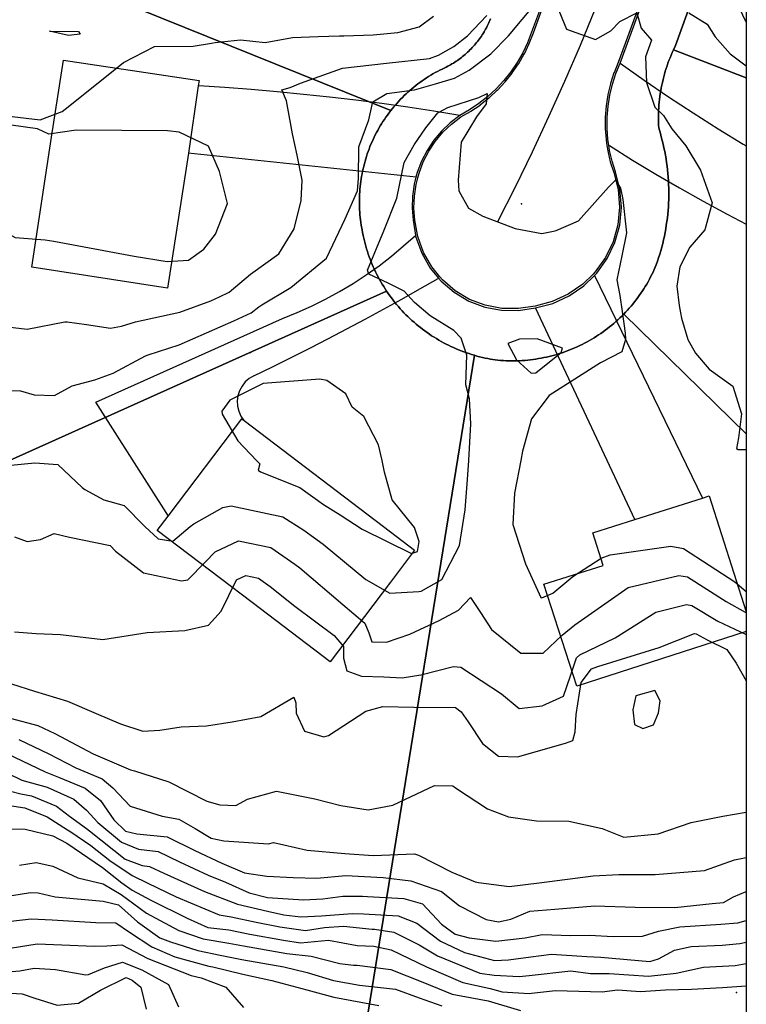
# Model space of a CAD drawing. Header units: inches. Extents: x 1364669 to 1365969, y 438680 to 440663.
# Tile 29 of 33: x 1365777 to 1365969, y 439606 to 439867. Entities that reach past the tile are written whole.
import ezdxf

# ---------------------------------------------------------------- set-up
doc = ezdxf.new("R2010")
doc.units = ezdxf.units.IN
doc.header["$MEASUREMENT"] = 0
for name, color, linetype, true_color in [('Building Footprints', 7, 'Continuous', 0xa71faf), ('Contour Lines 2 ft', 7, 'Continuous', 0x4b1f6a), ('Driveways', 7, 'Continuous', 0xa71faf), ('Municipalities and Townships', 7, 'Continuous', 0x9f1ff5), ('Parcel Attributes', 7, 'Continuous', 0xf61fde), ('Parcel Line', 7, 'Continuous', 0xf61fde), ('Pavement_Polygons', 7, 'Continuous', 0xf61fde), ('Road Pavement', 7, 'Continuous', 0xa31f53), ('Spot Elevation', 7, 'Continuous', 0xf21f81), ('Street Centerlines', 7, 'Continuous', 0xa31f53)]:
    doc.layers.add(name, color=color, linetype=linetype, true_color=true_color)

msp = doc.modelspace()

# ---------------------------------------------------------------- linework, layer by layer
at = {"layer": 'Building Footprints'}
for points in [[(1365821.5, 439831.41), (1365816, 439795.59), (1365780, 439801.19), (1365785.25, 439835.66), (1365788.38, 439856), (1365824.37, 439850.59), (1365824.12, 439849.19)], [(1365875, 439717.75), (1365859, 439696.59), (1365838.37, 439712.34), (1365813.25, 439731.41), (1365816.12, 439735.25), (1365835.62, 439761), (1365836.25, 439760.53), (1365875, 439731.03), (1365881.37, 439726.19)], [(1365969.24, 439704.7), (1365924.38, 439690.19), (1365915.63, 439717.19), (1365931.38, 439722.19), (1365928.63, 439730.81), (1365939.75, 439734.34), (1365957.63, 439740.03), (1365959.38, 439740.59), (1365969.24, 439709.88)]]:
    msp.add_lwpolyline(points, close=True, dxfattribs=at)
at = {"layer": 'Contour Lines 2 ft'}
for points, elevation in [([(1365773.25, 439768.52), (1365777.08, 439768.38), (1365780.68, 439767.36), (1365786.01, 439767.23), (1365790.75, 439769.73), (1365796.69, 439771.3), (1365801.54, 439773.1), (1365810.11, 439777.67), (1365810.86, 439777.95), (1365819.06, 439780.6), (1365833.54, 439786.95), (1365838.09, 439789.09), (1365840.17, 439790.66), (1365840.94, 439791.24), (1365848.6, 439795.81), (1365858.09, 439803.56), (1365863.02, 439813.95), (1365866.32, 439821.43), (1365866.53, 439824.64), (1365866.6, 439833.05), (1365869.26, 439840.25), (1365870.34, 439844.99), (1365874.09, 439847.22), (1365881.36, 439848.16), (1365886.96, 439849.71), (1365891.95, 439851.27), (1365895.83, 439853.41), (1365901.62, 439857.71), (1365906.31, 439862.5), (1365913.51, 439871.15)], 840), ([(1365919.02, 439870.65), (1365921.63, 439864.2), (1365929.3, 439861.49), (1365933.39, 439863.77), (1365935.79, 439866.27), (1365940.27, 439868.59), (1365941.41, 439864.46), (1365944.13, 439861.31), (1365942.56, 439856.91), (1365942.81, 439850.08), (1365945.06, 439843.6), (1365947.3, 439841.4), (1365949.51, 439837.81), (1365953.24, 439833.33), (1365957.07, 439826.89), (1365960.16, 439818.21), (1365958.26, 439811.04), (1365954.27, 439806.46), (1365951.65, 439801.25), (1365950.87, 439796.14), (1365951.45, 439791.06), (1365951.82, 439789.06), (1365952.09, 439787.63), (1365953.78, 439781.99), (1365955.78, 439778.41), (1365959.43, 439774.12), (1365965.7, 439769.7), (1365967.93, 439762.3), (1365967.21, 439755.98), (1365966.61, 439753.14), (1365967.12, 439752.87), (1365969.24, 439752.91)], 840), ([(1365967.24, 439870.02), (1365969.24, 439865.98)], 844), ([(1365771, 439841.53), (1365782.28, 439840.19), (1365788.05, 439842.4), (1365789.66, 439843.69), (1365804.3, 439855.38), (1365812.54, 439859.64), (1365822.75, 439859.73), (1365827.6, 439860.54), (1365828.6, 439860.72), (1365835.27, 439861.39), (1365841.85, 439860.66), (1365849.06, 439862.01), (1365855.9, 439862.29), (1365861.54, 439862.42), (1365862.68, 439862.45), (1365870.45, 439862.72), (1365876.97, 439863.35), (1365882.59, 439864.85), (1365886.41, 439867.64)], 844), ([(1365772.13, 439785.53), (1365778.77, 439784.75), (1365788.76, 439786.71), (1365789.41, 439786.72), (1365794.5, 439785.96), (1365800.91, 439785.05), (1365803.76, 439785.52), (1365807.49, 439786.69), (1365819.22, 439789.25), (1365827.44, 439792.22), (1365829.71, 439793.32), (1365832.26, 439794.55), (1365837.95, 439799.33), (1365845.46, 439804.7), (1365849.55, 439811.38), (1365851.38, 439818.83), (1365851.64, 439824.2), (1365850.28, 439830.81), (1365849.07, 439836.52), (1365847.46, 439845.23), (1365846.25, 439848.16), (1365848.45, 439848.82), (1365851.18, 439849.9), (1365862.34, 439853.9), (1365873.96, 439855.23), (1365885.37, 439856.44), (1365887.72, 439857.35), (1365891.83, 439859.63), (1365895.4, 439862.45), (1365900.51, 439867.81)], 842), ([(1365954.06, 439868.58), (1365958.91, 439865.52), (1365960.98, 439862.19), (1365964.98, 439857.71), (1365969.24, 439854.49)], 842), ([(1365895.73, 439750), (1365896.31, 439759.66), (1365895.93, 439766.29), (1365894.95, 439769.99), (1365895.21, 439777.86), (1365893.77, 439782.36), (1365891.75, 439784.39), (1365885.54, 439788.25), (1365885.53, 439788.27), (1365881.38, 439791.81), (1365878.65, 439794.85), (1365874.41, 439796.92), (1365869.3, 439799.34), (1365868.97, 439800.4), (1365873.29, 439810.82), (1365876.66, 439819.49), (1365878.65, 439828.94), (1365881.28, 439833.57), (1365884.34, 439838.07), (1365887.54, 439842.07), (1365890.2, 439843.47), (1365898.4, 439846.14), (1365900.65, 439847.17), (1365900.34, 439844.43), (1365897.77, 439841.02), (1365893.72, 439834.27), (1365892.9, 439824.19), (1365893.15, 439821.41), (1365895.69, 439816.84), (1365899.49, 439814.71), (1365908.07, 439811.44), (1365915.1, 439810.13), (1365918.16, 439810.68), (1365918.87, 439810.87), (1365924.79, 439813.45), (1365932.74, 439822.37), (1365934.57, 439824.26), (1365935.95, 439822.1), (1365936.57, 439819.1), (1365937.52, 439810.24), (1365936.3, 439804.22), (1365934.95, 439797.84), (1365935.74, 439793.67), (1365936.35, 439789.46), (1365937.17, 439783.72), (1365937.24, 439781.98), (1365936.24, 439778.78), (1365930.64, 439775.83), (1365917.05, 439767.2), (1365912.39, 439761.02), (1365909.95, 439752.44), (1365909.49, 439750)], 838), ([(1365872.77, 439750), (1365871.85, 439754.13), (1365867.99, 439761.63), (1365864.89, 439764.09), (1365863.15, 439767.65), (1365858.15, 439771.13), (1365856.29, 439771.52), (1365841.34, 439770.34), (1365832.47, 439765.92), (1365830.34, 439763.05), (1365830.44, 439762.28), (1365834.6, 439755.2), (1365839.57, 439750)], 840), ([(1365774.47, 439748.75), (1365780.81, 439749.39), (1365786.96, 439748.9), (1365793.4, 439742.8), (1365794.1, 439742.25), (1365799.11, 439739.55), (1365804.47, 439738.07), (1365809.93, 439732.47), (1365813.46, 439729.24), (1365817.36, 439728.63), (1365821.95, 439732.51), (1365822.91, 439733.23), (1365830.65, 439737.53), (1365832.81, 439737.92), (1365846.5, 439735.07), (1365852.04, 439731.49), (1365857.21, 439727.79), (1365868.5, 439718.43), (1365874.81, 439714.83), (1365882.48, 439715.25), (1365883.13, 439715.35), (1365888.65, 439718.41), (1365893.25, 439727.46), (1365894.75, 439736.89), (1365895.43, 439744.96), (1365895.73, 439750)], 838), ([(1365839.57, 439750), (1365840.41, 439749.12), (1365840.01, 439747.38), (1365840.56, 439747), (1365850.99, 439742.81), (1365857.32, 439738.29), (1365861.69, 439735.61), (1365867.52, 439731.74), (1365880.54, 439725.37), (1365882.18, 439725.84), (1365882.58, 439728.51), (1365881.39, 439732.22), (1365875.49, 439739.58), (1365873.47, 439746.89), (1365872.77, 439750)], 840), ([(1365909.49, 439750), (1365907.84, 439741.35), (1365907.38, 439732.97), (1365910.81, 439722.62), (1365914.83, 439713.7), (1365915.11, 439713.59), (1365918.03, 439714.79), (1365923.31, 439719.27), (1365930.78, 439724.1), (1365933.17, 439725.02), (1365949.3, 439727.23), (1365952.58, 439726.66), (1365966.19, 439717.85), (1365969.24, 439715.28)], 838), ([(1365775.42, 439729.72), (1365778.84, 439728.49), (1365782.36, 439729.04), (1365785.96, 439730.59), (1365790.04, 439729.66), (1365800.8, 439727.41), (1365802.16, 439725.95), (1365809.61, 439720.17), (1365819.67, 439718.08), (1365821.31, 439718.35), (1365825.96, 439723.04), (1365828.6, 439725.78), (1365834.77, 439728.7), (1365843.3, 439726.92), (1365849.71, 439722.53), (1365850.99, 439721.5), (1365862.37, 439711.8), (1365868.22, 439706.9), (1365869.27, 439704.33), (1365870.05, 439701.92), (1365873.93, 439701.82), (1365880.13, 439704), (1365887.94, 439707.59), (1365893.01, 439710.28), (1365896.19, 439713.71), (1365898.86, 439709.69), (1365901.76, 439705.23), (1365909.54, 439698.93), (1365915.42, 439698.94), (1365920.5, 439703.71), (1365923.83, 439706.4), (1365937.96, 439716.35), (1365951.36, 439719.52), (1365953.7, 439719.12), (1365963.94, 439712.65), (1365968.93, 439709.81), (1365969.24, 439709.68)], 836), ([(1365775.46, 439704.55), (1365781.22, 439704.16), (1365787.67, 439703.85), (1365798.8, 439702.53), (1365810.58, 439704.36), (1365820.55, 439704.91), (1365826.8, 439706.34), (1365830.18, 439710.05), (1365834.28, 439718.32), (1365836.73, 439719.48), (1365840.1, 439718.78), (1365843.15, 439716.63), (1365849.68, 439711.34), (1365860.12, 439703.6), (1365862.56, 439700.7), (1365862.53, 439697.57), (1365863.48, 439694.29), (1365867.31, 439692.82), (1365873.24, 439692.63), (1365878.13, 439692.4), (1365883.06, 439693.21), (1365891.66, 439695.42), (1365893.68, 439695.19), (1365904.38, 439688.14), (1365909.13, 439684.25), (1365915.21, 439684.97), (1365920.8, 439687.51), (1365922.68, 439692.91), (1365924.29, 439697.66), (1365925.14, 439698.45), (1365934.51, 439702.95), (1365945.31, 439709.81), (1365953.42, 439711.81), (1365954.81, 439711.57), (1365961.69, 439707.45), (1365969.24, 439703.88)], 834), ([(1365768.5, 439692.79), (1365780.7, 439688.86), (1365789.45, 439686.24), (1365797.04, 439682.99), (1365803.5, 439680.25), (1365809.4, 439678.25), (1365813.94, 439678.53), (1365819.54, 439679.39), (1365826.28, 439679.72), (1365833.12, 439680.72), (1365840.72, 439682.19), (1365849.41, 439687.27), (1365849.91, 439685.79), (1365850.02, 439683.06), (1365852.21, 439678.26), (1365857.39, 439676.79), (1365858.64, 439677.11), (1365868.48, 439683.53), (1365872.98, 439684.81), (1365881.24, 439684.64), (1365892.19, 439684.54), (1365893.74, 439683.39), (1365895.56, 439680.7), (1365899.4, 439675.02), (1365903.59, 439671.66), (1365908.64, 439671.49), (1365921.32, 439675.12), (1365923.3, 439675.76), (1365923.96, 439678.06), (1365924.21, 439682.7), (1365925.55, 439691.2), (1365928.25, 439694.79), (1365929.91, 439695.43), (1365946.14, 439700.39), (1365955.49, 439704.1), (1365955.93, 439704.03), (1365958.9, 439702.44), (1365964.06, 439699.94), (1365966.6, 439696.31), (1365969.24, 439691.64)], 832), ([(1365774.29, 439681.71), (1365781.61, 439679.8), (1365786.11, 439677.67), (1365796.24, 439672.28), (1365806.21, 439668.05), (1365807.22, 439667.74), (1365816.32, 439664.84), (1365826.42, 439659.71), (1365829.79, 439658.77), (1365834.02, 439658.56), (1365837.11, 439660.21), (1365844.85, 439662.39), (1365855.01, 439660.31), (1365861.86, 439658.56), (1365869.13, 439657.43), (1365875.62, 439658.65), (1365886.69, 439663.87), (1365891.52, 439663.75), (1365892.51, 439663.1), (1365900.75, 439657.67), (1365906.25, 439655.55), (1365913.68, 439654.54), (1365922.21, 439654.41), (1365931.08, 439652.49), (1365936.8, 439650.22), (1365945.89, 439651.04), (1365954.64, 439654.07), (1365963.03, 439655.72), (1365969.24, 439656.77)], 830), ([(1365776.63, 439676.1), (1365784.55, 439672.28), (1365791.69, 439668.52), (1365798.63, 439665.61), (1365801.47, 439663.28), (1365806.11, 439658.38), (1365814.59, 439655.77), (1365819, 439654.93), (1365823.29, 439652.46), (1365827.5, 439649.95), (1365830.88, 439649.18), (1365842.75, 439648.43), (1365844.07, 439648.8), (1365846.8, 439648.18), (1365852.98, 439646.74), (1365862.89, 439645.84), (1365870.45, 439645.34), (1365881.4, 439645.73), (1365882.46, 439645.38), (1365891.22, 439640.89), (1365897.43, 439638.36), (1365898.31, 439638.2), (1365906.47, 439637.09), (1365914.35, 439638.12), (1365928.71, 439639.97), (1365935.45, 439640.26), (1365945.14, 439640.28), (1365958.18, 439641.37), (1365966.09, 439644.14), (1365967.88, 439644.56), (1365969.24, 439644.84)], 828), ([(1365773.39, 439672.37), (1365783.53, 439667.49), (1365787.07, 439666.12), (1365794.2, 439663.21), (1365798.2, 439659.94), (1365801.79, 439654.77), (1365804.84, 439651.81), (1365807.85, 439651.08), (1365815.84, 439650.3), (1365823.2, 439646.69), (1365830.38, 439643.28), (1365836.32, 439640.78), (1365842.3, 439639.82), (1365849.2, 439639.54), (1365855.49, 439639.36), (1365863.2, 439640.03), (1365873.08, 439639.48), (1365880.41, 439638.64), (1365888.55, 439635.77), (1365893.25, 439632.03), (1365900.33, 439628.36), (1365903.58, 439627.8), (1365906.89, 439628.47), (1365911.94, 439630.59), (1365918.57, 439631.13), (1365929.16, 439632.02), (1365939.84, 439631.67), (1365950.32, 439631.52), (1365960.22, 439632.63), (1365963.22, 439632.88), (1365965.89, 439634.35), (1365969.24, 439635.81)], 826), ([(1365769.54, 439669.04), (1365777.37, 439665.27), (1365784.06, 439663.43), (1365791.15, 439660.28), (1365794.52, 439657.3), (1365797.49, 439654.03), (1365803.82, 439648.86), (1365808.3, 439646.97), (1365813.51, 439646.35), (1365819.1, 439643.66), (1365826.72, 439640.12), (1365831.28, 439638.25), (1365837.62, 439635.42), (1365842.49, 439634.21), (1365851.96, 439633.6), (1365857.13, 439633.85), (1365862.41, 439634.58), (1365867.64, 439634.55), (1365868.91, 439634.48), (1365878.53, 439633.96), (1365883.53, 439632.55), (1365888.51, 439627.13), (1365892.11, 439624.49), (1365895.89, 439623.49), (1365902.95, 439622.62), (1365910.71, 439623.51), (1365915.2, 439624.36), (1365922.79, 439624.15), (1365927.69, 439624.24), (1365933.96, 439623.91), (1365941.77, 439623.93), (1365946.01, 439625.26), (1365951.6, 439626.4), (1365962.49, 439627.18), (1365967.01, 439627.52), (1365969.24, 439628.07)], 824), ([(1365744.47, 439603.72), (1365748.07, 439608.94), (1365751.87, 439616.59), (1365754.36, 439620.8), (1365759.13, 439619.37), (1365767.46, 439616.43), (1365773.78, 439614.48), (1365776.84, 439614.76), (1365780.68, 439615.52), (1365786.31, 439615.17), (1365794.36, 439613.7), (1365795.02, 439613.8), (1365799.31, 439615.55), (1365804.05, 439617.1), (1365809.14, 439615.03), (1365816.24, 439611.19), (1365818.88, 439605.25)], 808)]:
    msp.add_lwpolyline(points, dxfattribs=dict(at, elevation=elevation))
for points, elevation in [([(1365784.7, 439863.68), (1365792.41, 439863.59), (1365792.85, 439862.92), (1365789.72, 439862.53)], 844), ([(1365772.59, 439810.74), (1365775.64, 439809.04), (1365783.58, 439808.44), (1365785.85, 439808.09), (1365807.11, 439804.14), (1365815.85, 439802.71), (1365821.55, 439803.03), (1365825.58, 439805.96), (1365828.7, 439809.91), (1365831.88, 439818.09), (1365829.7, 439826.52), (1365826.79, 439833.27), (1365819.05, 439836.91), (1365815.96, 439837.32), (1365791.77, 439837.51), (1365784.5, 439836.39), (1365781.56, 439837.8), (1365770.69, 439839.35), (1365767.21, 439837.69), (1365766.72, 439836.38), (1365763.53, 439823.03), (1365766.6, 439815.52), (1365767.58, 439814.56)], 844), ([(1365913.52, 439773.23), (1365920.22, 439778.56), (1365920.56, 439779.69), (1365913.85, 439782.24), (1365909.2, 439782.09), (1365906.11, 439780.96), (1365908.43, 439776.61), (1365912.28, 439773.09)], 838), ([(1365940.02, 439687.66), (1365939.16, 439683.92), (1365939.66, 439680.04), (1365941.87, 439678.99), (1365944.66, 439679.91), (1365945.99, 439683.14), (1365946.45, 439686.31), (1365945.03, 439689.01)], 832)]:
    msp.add_lwpolyline(points, close=True, dxfattribs=dict(at, elevation=elevation))
for points in [[(1365771.66, 439663.08, 822), (1365777.1, 439661.7, 822), (1365779.94, 439661.12, 822), (1365786.54, 439658.39, 822), (1365790.04, 439655.74, 822), (1365794.53, 439652.5, 822), (1365795.33, 439651.87, 822), (1365804.78, 439644.36, 822), (1365809.28, 439642.67, 822), (1365811.18, 439642.41, 822), (1365815, 439640.63, 822), (1365825.79, 439635.79, 822), (1365834.53, 439632.43, 822), (1365842.41, 439630.54, 822), (1365846.81, 439629.59, 822), (1365851.26, 439629.08, 822), (1365856.72, 439629.39, 822), (1365864.83, 439629.96, 822), (1365867.9, 439629.88, 822), (1365877.02, 439629.39, 822), (1365881.97, 439627.44, 822), (1365888.29, 439622.68, 822), (1365894.62, 439619.64, 822), (1365902.6, 439617.54, 822), (1365906.25, 439617.66, 822), (1365912.21, 439618.49, 822), (1365917.63, 439619.18, 822), (1365927.05, 439618.6, 822), (1365930.73, 439618.39, 822), (1365943.66, 439617.25, 822), (1365945.99, 439617.94, 822), (1365950.24, 439620.29, 822), (1365954.68, 439621.25, 822), (1365962.84, 439621.58, 822), (1365967.51, 439622.01, 822), (1365969.24, 439622.4, 822)], [(1365772.35, 439658.83, 820), (1365778.14, 439657.94, 820), (1365784.09, 439655.6, 820), (1365789.51, 439652.12, 820), (1365790.36, 439651.6, 820), (1365795.68, 439648, 820), (1365800.7, 439644.03, 820), (1365806.57, 439640.04, 820), (1365810.79, 439638, 820), (1365818.22, 439634.4, 820), (1365829.66, 439629.6, 820), (1365832.83, 439629.1, 820), (1365839.42, 439627.69, 820), (1365845.73, 439626.47, 820), (1365852.52, 439625.46, 820), (1365857.53, 439626.24, 820), (1365862.61, 439626.65, 820), (1365870.17, 439625.78, 820), (1365870.82, 439625.8, 820), (1365875.87, 439624.99, 820), (1365882.65, 439621.63, 820), (1365887.45, 439618.79, 820), (1365898.69, 439614.15, 820), (1365902.48, 439613.63, 820), (1365909.13, 439613.3, 820), (1365911.76, 439613.54, 820), (1365922.78, 439614.82, 820), (1365927.95, 439614.1, 820), (1365932.91, 439614.06, 820), (1365943.31, 439613.37, 820), (1365950.68, 439614.16, 820), (1365957.95, 439615.73, 820), (1365966.28, 439616.22, 820), (1365969.24, 439616.75, 820)], [(1365774.07, 439652.36, 818), (1365778.25, 439652.33, 818), (1365785.57, 439650.58, 818), (1365789.29, 439648.61, 818), (1365798.73, 439642.17, 818), (1365803.9, 439638.09, 818), (1365806.59, 439636.11, 818), (1365811.56, 439633.54, 818), (1365821.2, 439628.75, 818), (1365826.65, 439626.28, 818), (1365832.21, 439625.6, 818), (1365837.77, 439624.53, 818), (1365846.64, 439622.94, 818), (1365851.19, 439622.19, 818), (1365858.63, 439622.89, 818), (1365866.22, 439621.48, 818), (1365870.58, 439621.3, 818), (1365875.16, 439620.31, 818), (1365884.52, 439615.84, 818), (1365894.14, 439611.68, 818), (1365901.42, 439610.07, 818), (1365904.6, 439609.25, 818), (1365911.7, 439608.81, 818), (1365912.38, 439608.88, 818), (1365918.7, 439609.54, 818), (1365931.03, 439609.25, 818), (1365935.1, 439609.72, 818), (1365941.21, 439609.33, 818), (1365947.87, 439609.74, 818), (1365954.72, 439609.88, 818), (1365962.9, 439610.35, 818), (1365969.24, 439610.79, 818)], [(1365776.78, 439642.76, 816), (1365781.15, 439643.45, 816), (1365785.57, 439642.49, 816), (1365792.23, 439639.43, 816), (1365798.92, 439637.86, 816), (1365803.71, 439634.96, 816), (1365810.43, 439630.01, 816), (1365813.99, 439628.15, 816), (1365818.97, 439625.47, 816), (1365825.37, 439623.27, 816), (1365832.25, 439622.07, 816), (1365836.11, 439621.38, 816), (1365847.54, 439619.41, 816), (1365854.03, 439618.67, 816), (1365861.57, 439616.74, 816), (1365865.25, 439616.3, 816), (1365866.15, 439616.26, 816), (1365875.14, 439615.16, 816), (1365883.57, 439611.74, 816), (1365891.38, 439608.59, 816), (1365900.85, 439606.81, 816), (1365909.45, 439604.24, 816)], [(1365772.51, 439634.39, 814), (1365779.67, 439635.49, 814), (1365781.69, 439635.43, 814), (1365786.25, 439634.4, 814), (1365798.94, 439633.27, 814), (1365802.99, 439632.28, 814), (1365808.01, 439627.73, 814), (1365813.91, 439623.54, 814), (1365816.73, 439622.45, 814), (1365824, 439620.19, 814), (1365829.95, 439618.94, 814), (1365835.69, 439617.78, 814), (1365846.78, 439615.83, 814), (1365852.93, 439614.33, 814), (1365859.9, 439612.25, 814), (1365866.78, 439611.01, 814), (1365876.35, 439609.93, 814), (1365882.62, 439607.64, 814), (1365888.62, 439605.5, 814)], [(1365735.34, 439604.42, 810), (1365739.52, 439608.68, 810), (1365743.78, 439614.35, 810), (1365746.81, 439620.57, 810), (1365750.14, 439626.84, 810), (1365751.15, 439627.45, 810), (1365760.08, 439624.8, 810), (1365769.86, 439621.3, 810), (1365774.27, 439620.76, 810), (1365781.48, 439621.97, 810), (1365787.95, 439621.63, 810), (1365796.55, 439621.34, 810), (1365799.88, 439621.38, 810), (1365803.9, 439621.65, 810), (1365810.75, 439618.06, 810), (1365822.26, 439613.55, 810), (1365824.87, 439612.93, 810), (1365831.43, 439610.49, 810), (1365836.12, 439605.1, 810)], [(1365774.48, 439627.91, 812), (1365779.82, 439628.51, 812), (1365785.43, 439628.33, 812), (1365797.02, 439627.61, 812), (1365802.27, 439627.47, 812), (1365805.9, 439625.04, 812), (1365811.85, 439621.14, 812), (1365817.93, 439618.53, 812), (1365826.94, 439616.02, 812), (1365827.94, 439615.8, 812), (1365835.93, 439613.88, 812), (1365843.62, 439612.23, 812), (1365852.87, 439609.72, 812), (1365860.05, 439607.83, 812), (1365871.91, 439605.58, 812)], [(1365753.45, 439604.72, 806), (1365757.59, 439611.75, 806), (1365762.1, 439612.36, 806), (1365763.42, 439611.95, 806), (1365773.08, 439608.95, 806), (1365777.52, 439608.65, 806), (1365780.87, 439607.53, 806), (1365786.74, 439605.71, 806), (1365792.39, 439606.21, 806), (1365798.25, 439609.63, 806), (1365805.04, 439612.97, 806), (1365806.61, 439612.33, 806), (1365808.94, 439610.41, 806), (1365810.33, 439604.65, 806)]]:
    msp.add_polyline3d(points, dxfattribs=at)
at = {"layer": 'Driveways'}
for p, q in [((1365881.8, 439825), (1365821.4, 439831.4)), ((1365929, 439799), (1365957.6, 439740)), ((1365939.8, 439734.2), (1365913.4, 439790.4))]:
    msp.add_line(p, q, dxfattribs=at)
for points in [[(1365935.8, 439855.2), (1365942.19, 439850.72), (1365948.64, 439846.33), (1365955.17, 439842.05), (1365961.76, 439837.87), (1365968.41, 439833.79), (1365969.24, 439833.3)], [(1365893.4, 439841.4), (1365886.52, 439842.51), (1365879.63, 439843.54), (1365872.73, 439844.5), (1365865.82, 439845.39), (1365858.9, 439846.21), (1365851.98, 439846.95), (1365845.04, 439847.63), (1365838.1, 439848.22), (1365831.15, 439848.75), (1365824.2, 439849.2)], [(1365933, 439833.4), (1365939.11, 439829.55), (1365945.28, 439825.8), (1365951.51, 439822.16), (1365957.81, 439818.64), (1365964.17, 439815.22), (1365969.24, 439812.6)], [(1365846.4, 439787.6), (1365850.28, 439789.15), (1365854.09, 439790.86), (1365857.84, 439792.71), (1365861.5, 439794.71), (1365865.09, 439796.86), (1365868.59, 439799.14), (1365871.99, 439801.56), (1365875.3, 439804.11), (1365878.5, 439806.79), (1365881.6, 439809.6)], [(1365838.8, 439772.4), (1365843.77, 439774.81), (1365848.72, 439777.26), (1365853.65, 439779.74), (1365858.56, 439782.27), (1365863.45, 439784.83), (1365868.32, 439787.43), (1365873.17, 439790.06), (1365878, 439792.74), (1365882.81, 439795.45), (1365887.6, 439798.2)], [(1365816.2, 439735.2), (1365797, 439765.4), (1365846.4, 439787.6)], [(1365838.8, 439772.4), (1365837.61, 439771.69), (1365836.56, 439770.77), (1365835.7, 439769.68), (1365835.05, 439768.46), (1365834.63, 439767.13), (1365834.45, 439765.75), (1365834.53, 439764.37), (1365834.85, 439763.02), (1365835.42, 439761.75), (1365836.2, 439760.6)]]:
    msp.add_lwpolyline(points, dxfattribs=at)
at = {"layer": 'Municipalities and Townships'}
msp.add_lwpolyline([(1365969.24, 438679.64), (1364669.24, 438679.64), (1364669.24, 440662.97), (1365969.24, 440662.97)], close=True, dxfattribs=at)
at = {"layer": 'Parcel Attributes'}
msp.add_point((1365966.69, 439609), dxfattribs=at)
at = {"layer": 'Parcel Line'}
for points in [[(1365686.78, 439918.61), (1365875.12, 439842.69), (1365874.59, 439842.01), (1365874.19, 439841.46), (1365873.8, 439840.9), (1365873.41, 439840.34), (1365873.03, 439839.77), (1365872.67, 439839.19), (1365872.31, 439838.61), (1365871.97, 439838.02), (1365871.63, 439837.43), (1365871.31, 439836.83), (1365871, 439836.22), (1365870.69, 439835.61), (1365870.4, 439834.99), (1365870.12, 439834.37), (1365869.85, 439833.74), (1365869.59, 439833.11), (1365869.34, 439832.47), (1365869.1, 439831.83), (1365868.88, 439831.19), (1365868.66, 439830.54), (1365868.46, 439829.89), (1365868.27, 439829.24), (1365868.09, 439828.58), (1365867.92, 439827.92), (1365867.76, 439827.25), (1365867.61, 439826.58), (1365867.48, 439825.92), (1365867.35, 439825.24), (1365867.24, 439824.57), (1365867.14, 439823.89), (1365867.06, 439823.22), (1365866.98, 439822.54), (1365866.92, 439821.86), (1365866.87, 439821.18), (1365866.83, 439820.5), (1365866.8, 439819.81), (1365866.78, 439819.13), (1365866.78, 439818.45), (1365866.79, 439817.77), (1365866.8, 439817.08), (1365866.84, 439816.4), (1365866.88, 439815.72), (1365866.94, 439815.04), (1365867, 439814.36), (1365867.08, 439813.68), (1365867.17, 439813.01), (1365867.27, 439812.33), (1365867.5, 439811.05), (1365867.63, 439810.33), (1365867.78, 439809.61), (1365867.93, 439808.89), (1365868.1, 439808.18), (1365868.29, 439807.47), (1365868.48, 439806.76), (1365868.69, 439806.05), (1365868.9, 439805.35), (1365869.13, 439804.66), (1365869.38, 439803.96), (1365869.63, 439803.28), (1365869.9, 439802.59), (1365870.18, 439801.91), (1365870.47, 439801.24), (1365870.77, 439800.57), (1365871.08, 439799.91), (1365871.41, 439799.25), (1365871.75, 439798.6), (1365872.09, 439797.95), (1365872.45, 439797.31), (1365872.82, 439796.68), (1365873.21, 439796.05), (1365873.6, 439795.43), (1365874, 439794.82), (1365665.57, 439701.25)], [(1365901.51, 439866.95), (1365901.35, 439866.55), (1365901.17, 439866.15), (1365900.99, 439865.76), (1365900.81, 439865.37), (1365900.61, 439864.99), (1365900.41, 439864.6), (1365900.21, 439864.22), (1365899.99, 439863.85), (1365899.78, 439863.48), (1365899.55, 439863.11), (1365899.32, 439862.75), (1365899.08, 439862.39), (1365898.83, 439862.03), (1365898.58, 439861.68), (1365898.32, 439861.33), (1365898.06, 439860.99), (1365897.79, 439860.66), (1365897.52, 439860.32), (1365897.23, 439859.99), (1365896.95, 439859.67), (1365896.66, 439859.35), (1365896.36, 439859.04), (1365896.06, 439858.74), (1365895.75, 439858.43), (1365895.43, 439858.14), (1365895.11, 439857.85), (1365894.79, 439857.56), (1365894.46, 439857.28), (1365894.13, 439857.01), (1365893.79, 439856.74), (1365893.45, 439856.48), (1365893.1, 439856.22), (1365892.75, 439855.97), (1365892.39, 439855.73), (1365892.03, 439855.49), (1365891.67, 439855.26), (1365891.3, 439855.03), (1365890.93, 439854.82), (1365890.55, 439854.6), (1365890.17, 439854.4), (1365889.79, 439854.2), (1365889.4, 439854.01), (1365888.66, 439853.66), (1365888.05, 439853.36), (1365887.44, 439853.04), (1365886.84, 439852.71), (1365886.25, 439852.38), (1365885.66, 439852.03), (1365885.08, 439851.67), (1365884.51, 439851.3), (1365883.94, 439850.92), (1365883.38, 439850.53), (1365882.82, 439850.14), (1365882.27, 439849.73), (1365881.73, 439849.31), (1365881.2, 439848.89), (1365880.68, 439848.45), (1365880.16, 439848.01), (1365879.65, 439847.55), (1365879.14, 439847.09), (1365878.65, 439846.62), (1365878.16, 439846.14), (1365877.69, 439845.65), (1365877.22, 439845.15), (1365876.76, 439844.65), (1365876.31, 439844.14), (1365875.87, 439843.62), (1365875.43, 439843.09), (1365875.12, 439842.69), (1365686.78, 439918.61)], [(1365969.24, 439911.75), (1365950.46, 439859.87), (1365949.93, 439858.77), (1365949.62, 439858.07), (1365949.32, 439857.37), (1365949.04, 439856.67), (1365948.76, 439855.96), (1365948.5, 439855.25), (1365948.25, 439854.53), (1365948.01, 439853.81), (1365947.79, 439853.08), (1365947.58, 439852.35), (1365947.38, 439851.61), (1365947.19, 439850.88), (1365947.02, 439850.14), (1365946.86, 439849.39), (1365946.71, 439848.65), (1365946.58, 439847.9), (1365946.46, 439847.15), (1365946.35, 439846.39), (1365946.26, 439845.64), (1365946.18, 439844.88), (1365946.11, 439844.13), (1365946.05, 439843.37), (1365946.01, 439842.61), (1365945.98, 439841.85), (1365945.97, 439841.09), (1365945.97, 439840.33), (1365945.98, 439839.57), (1365946, 439838.81), (1365946.04, 439838.05), (1365946.48, 439836.62), (1365946.74, 439835.67), (1365946.99, 439834.72), (1365947.23, 439833.76), (1365947.44, 439832.8), (1365947.64, 439831.84), (1365947.83, 439830.87), (1365947.99, 439829.9), (1365948.14, 439828.93), (1365948.27, 439827.96), (1365948.39, 439826.98), (1365948.49, 439826), (1365948.57, 439825.02), (1365948.63, 439824.04), (1365948.68, 439823.06), (1365948.71, 439822.07), (1365948.72, 439821.09), (1365948.72, 439820.11), (1365948.69, 439819.12), (1365948.66, 439818.14), (1365948.6, 439817.16), (1365948.53, 439816.18), (1365948.44, 439815.2), (1365948.33, 439814.22), (1365948.2, 439813.25), (1365948.06, 439812.27), (1365947.9, 439811.3), (1365947.73, 439810.33), (1365947.54, 439809.37), (1365947.33, 439808.41), (1365947.1, 439807.45), (1365946.86, 439806.5), (1365946.6, 439805.55), (1365946.32, 439804.61), (1365946.03, 439803.67), (1365945.72, 439802.73), (1365945.4, 439801.8), (1365944.85, 439800.54), (1365944.55, 439799.89), (1365944.23, 439799.24), (1365943.91, 439798.6), (1365943.57, 439797.96), (1365943.22, 439797.33), (1365942.87, 439796.71), (1365942.5, 439796.1), (1365942.12, 439795.48), (1365941.73, 439794.88), (1365941.33, 439794.28), (1365940.91, 439793.7), (1365940.49, 439793.11), (1365940.06, 439792.54), (1365939.62, 439791.97), (1365939.17, 439791.41), (1365938.71, 439790.86), (1365938.24, 439790.32), (1365937.76, 439789.78), (1365937.27, 439789.26), (1365936.77, 439788.74), (1365936.26, 439788.23), (1365935.74, 439787.73), (1365935.22, 439787.24), (1365934.69, 439786.76), (1365934.14, 439786.28), (1365933.59, 439785.82), (1365933.04, 439785.37), (1365932.47, 439784.92), (1365931.9, 439784.49), (1365931.32, 439784.07), (1365930.73, 439783.65), (1365930.13, 439783.25), (1365929.53, 439782.86), (1365928.92, 439782.48), (1365928.31, 439782.1), (1365927.69, 439781.74), (1365927.06, 439781.39), (1365926.42, 439781.06), (1365925.78, 439780.73), (1365925.14, 439780.41), (1365924.49, 439780.11), (1365923.83, 439779.81), (1365923.17, 439779.53), (1365922.5, 439779.26), (1365921.83, 439779), (1365921.16, 439778.76), (1365920.48, 439778.52), (1365919.8, 439778.3), (1365919.11, 439778.09), (1365918.42, 439777.89), (1365917.72, 439777.7), (1365917.03, 439777.53), (1365916.33, 439777.36), (1365915.62, 439777.21), (1365914.92, 439777.07), (1365914.21, 439776.95), (1365913.5, 439776.83), (1365912.79, 439776.73), (1365912.08, 439776.64), (1365911.36, 439776.57), (1365910.64, 439776.5), (1365909.93, 439776.45), (1365909.21, 439776.41), (1365908.49, 439776.39), (1365907.77, 439776.37), (1365907.05, 439776.37), (1365906.34, 439776.38), (1365905.62, 439776.41), (1365904.9, 439776.44), (1365904.18, 439776.49), (1365903.47, 439776.56), (1365902.75, 439776.63), (1365901.5, 439776.83), (1365900.78, 439776.97), (1365900.06, 439777.12), (1365899.35, 439777.28), (1365898.63, 439777.45), (1365897.92, 439777.64), (1365897.22, 439777.84), (1365896.51, 439778.05), (1365895.81, 439778.27), (1365895.12, 439778.51), (1365894.43, 439778.75), (1365893.74, 439779.01), (1365893.06, 439779.28), (1365892.38, 439779.57), (1365891.71, 439779.86), (1365891.04, 439780.17), (1365890.38, 439780.49), (1365889.73, 439780.82), (1365889.08, 439781.16), (1365888.43, 439781.51), (1365887.79, 439781.87), (1365887.16, 439782.25), (1365886.54, 439782.63), (1365885.92, 439783.03), (1365885.31, 439783.44), (1365884.71, 439783.85), (1365884.11, 439784.28), (1365883.52, 439784.72), (1365882.94, 439785.17), (1365882.37, 439785.63), (1365881.8, 439786.1), (1365881.25, 439786.57), (1365880.7, 439787.06), (1365880.16, 439787.56), (1365879.63, 439788.07), (1365879.11, 439788.58), (1365878.59, 439789.11), (1365878.09, 439789.64), (1365877.6, 439790.18), (1365877.11, 439790.74), (1365876.64, 439791.29), (1365876.17, 439791.86), (1365875.72, 439792.44), (1365875.27, 439793.02), (1365874.84, 439793.61), (1365874.41, 439794.21), (1365874, 439794.82), (1365873.6, 439795.43), (1365873.21, 439796.05), (1365872.82, 439796.68), (1365872.45, 439797.31), (1365872.09, 439797.95), (1365871.75, 439798.6), (1365871.41, 439799.25), (1365871.08, 439799.91), (1365870.77, 439800.57), (1365870.47, 439801.24), (1365870.18, 439801.91), (1365869.9, 439802.59), (1365869.63, 439803.28), (1365869.38, 439803.96), (1365869.13, 439804.66), (1365868.9, 439805.35), (1365868.69, 439806.05), (1365868.48, 439806.76), (1365868.29, 439807.47), (1365868.1, 439808.18), (1365867.93, 439808.89), (1365867.78, 439809.61), (1365867.63, 439810.33), (1365867.5, 439811.05), (1365867.27, 439812.33), (1365867.17, 439813.01), (1365867.08, 439813.68), (1365867, 439814.36), (1365866.94, 439815.04), (1365866.88, 439815.72), (1365866.84, 439816.4), (1365866.8, 439817.08), (1365866.79, 439817.77), (1365866.78, 439818.45), (1365866.78, 439819.13), (1365866.8, 439819.81), (1365866.83, 439820.5), (1365866.87, 439821.18), (1365866.92, 439821.86), (1365866.98, 439822.54), (1365867.06, 439823.22), (1365867.14, 439823.89), (1365867.24, 439824.57), (1365867.35, 439825.24), (1365867.48, 439825.92), (1365867.61, 439826.58), (1365867.76, 439827.25), (1365867.92, 439827.92), (1365868.09, 439828.58), (1365868.27, 439829.24), (1365868.46, 439829.89), (1365868.66, 439830.54), (1365868.88, 439831.19), (1365869.1, 439831.83), (1365869.34, 439832.47), (1365869.59, 439833.11), (1365869.85, 439833.74), (1365870.12, 439834.37), (1365870.4, 439834.99), (1365870.69, 439835.61), (1365871, 439836.22), (1365871.31, 439836.83), (1365871.63, 439837.43), (1365871.97, 439838.02), (1365872.31, 439838.61), (1365872.67, 439839.19), (1365873.03, 439839.77), (1365873.41, 439840.34), (1365873.8, 439840.9), (1365874.19, 439841.46), (1365874.59, 439842.01), (1365875.12, 439842.69), (1365875.43, 439843.09), (1365875.87, 439843.62), (1365876.31, 439844.14), (1365876.76, 439844.65), (1365877.22, 439845.15), (1365877.69, 439845.65), (1365878.16, 439846.14), (1365878.65, 439846.62), (1365879.14, 439847.09), (1365879.65, 439847.55), (1365880.16, 439848.01), (1365880.68, 439848.45), (1365881.2, 439848.89), (1365881.73, 439849.31), (1365882.27, 439849.73), (1365882.82, 439850.14), (1365883.38, 439850.53), (1365883.94, 439850.92), (1365884.51, 439851.3), (1365885.08, 439851.67), (1365885.66, 439852.03), (1365886.25, 439852.38), (1365886.84, 439852.71), (1365887.44, 439853.04), (1365888.05, 439853.36), (1365888.66, 439853.66), (1365889.4, 439854.01), (1365889.79, 439854.2), (1365890.17, 439854.4), (1365890.55, 439854.6), (1365890.93, 439854.82), (1365891.3, 439855.03), (1365891.67, 439855.26), (1365892.03, 439855.49), (1365892.39, 439855.73), (1365892.75, 439855.97), (1365893.1, 439856.22), (1365893.45, 439856.48), (1365893.79, 439856.74), (1365894.13, 439857.01), (1365894.46, 439857.28), (1365894.79, 439857.56), (1365895.11, 439857.85), (1365895.43, 439858.14), (1365895.75, 439858.43), (1365896.06, 439858.74), (1365896.36, 439859.04), (1365896.66, 439859.35), (1365896.95, 439859.67), (1365897.23, 439859.99), (1365897.52, 439860.32), (1365897.79, 439860.66), (1365898.06, 439860.99), (1365898.32, 439861.33), (1365898.58, 439861.68), (1365898.83, 439862.03), (1365899.08, 439862.39), (1365899.32, 439862.75), (1365899.55, 439863.11), (1365899.78, 439863.48), (1365899.99, 439863.85), (1365900.21, 439864.22), (1365900.41, 439864.6), (1365900.61, 439864.99), (1365900.81, 439865.37), (1365900.99, 439865.76), (1365901.17, 439866.15), (1365901.35, 439866.55), (1365901.51, 439866.95)], [(1365665.57, 439701.25), (1365874, 439794.82), (1365874.41, 439794.21), (1365874.84, 439793.61), (1365875.27, 439793.02), (1365875.72, 439792.44), (1365876.17, 439791.86), (1365876.64, 439791.29), (1365877.11, 439790.74), (1365877.6, 439790.18), (1365878.09, 439789.64), (1365878.59, 439789.11), (1365879.11, 439788.58), (1365879.63, 439788.07), (1365880.16, 439787.56), (1365880.7, 439787.06), (1365881.25, 439786.57), (1365881.8, 439786.1), (1365882.37, 439785.63), (1365882.94, 439785.17), (1365883.52, 439784.72), (1365884.11, 439784.28), (1365884.71, 439783.85), (1365885.31, 439783.44), (1365885.92, 439783.03), (1365886.54, 439782.63), (1365887.16, 439782.25), (1365887.79, 439781.87), (1365888.43, 439781.51), (1365889.08, 439781.16), (1365889.73, 439780.82), (1365890.38, 439780.49), (1365891.04, 439780.17), (1365891.71, 439779.86), (1365892.38, 439779.57), (1365893.06, 439779.28), (1365893.74, 439779.01), (1365894.43, 439778.75), (1365895.12, 439778.51), (1365895.81, 439778.27), (1365896.51, 439778.05), (1365897.22, 439777.84), (1365833.6, 439384.53)], [(1365833.6, 439384.53), (1365897.22, 439777.84), (1365897.92, 439777.64), (1365898.63, 439777.45), (1365899.35, 439777.28), (1365900.06, 439777.12), (1365900.78, 439776.97), (1365901.5, 439776.83), (1365902.75, 439776.63), (1365903.47, 439776.56), (1365904.18, 439776.49), (1365904.9, 439776.44), (1365905.62, 439776.41), (1365906.34, 439776.38), (1365907.05, 439776.37), (1365907.77, 439776.37), (1365908.49, 439776.39), (1365909.21, 439776.41), (1365909.93, 439776.45), (1365910.64, 439776.5), (1365911.36, 439776.57), (1365912.08, 439776.64), (1365912.79, 439776.73), (1365913.5, 439776.83), (1365914.21, 439776.95), (1365914.92, 439777.07), (1365915.62, 439777.21), (1365916.33, 439777.36), (1365917.03, 439777.53), (1365917.72, 439777.7), (1365918.42, 439777.89), (1365919.11, 439778.09), (1365919.8, 439778.3), (1365920.48, 439778.52), (1365921.16, 439778.76), (1365921.83, 439779), (1365922.5, 439779.26), (1365923.17, 439779.53), (1365923.83, 439779.81), (1365924.49, 439780.11), (1365925.14, 439780.41), (1365925.78, 439780.73), (1365926.42, 439781.06), (1365927.06, 439781.39), (1365927.69, 439781.74), (1365928.31, 439782.1), (1365928.92, 439782.48), (1365929.53, 439782.86), (1365930.13, 439783.25), (1365930.73, 439783.65), (1365931.32, 439784.07), (1365931.9, 439784.49), (1365932.47, 439784.92), (1365933.04, 439785.37), (1365933.59, 439785.82), (1365934.14, 439786.28), (1365934.69, 439786.76), (1365935.22, 439787.24), (1365935.74, 439787.73), (1365936.26, 439788.23), (1365936.77, 439788.74), (1365969.24, 439757.05), (1365969.24, 439379.39)]]:
    msp.add_lwpolyline(points, dxfattribs=at)
for points in [[(1365969.24, 439851.34), (1365949.93, 439858.77), (1365950.46, 439859.87), (1365969.24, 439911.75)], [(1365969.24, 439851.34), (1365969.24, 439757.05), (1365936.77, 439788.74), (1365937.27, 439789.26), (1365937.76, 439789.78), (1365938.24, 439790.32), (1365938.71, 439790.86), (1365939.17, 439791.41), (1365939.62, 439791.97), (1365940.06, 439792.54), (1365940.49, 439793.11), (1365940.91, 439793.7), (1365941.33, 439794.28), (1365941.73, 439794.88), (1365942.12, 439795.48), (1365942.5, 439796.1), (1365942.87, 439796.71), (1365943.22, 439797.33), (1365943.57, 439797.96), (1365943.91, 439798.6), (1365944.23, 439799.24), (1365944.55, 439799.89), (1365944.85, 439800.54), (1365945.4, 439801.8), (1365945.72, 439802.73), (1365946.03, 439803.67), (1365946.32, 439804.61), (1365946.6, 439805.55), (1365946.86, 439806.5), (1365947.1, 439807.45), (1365947.33, 439808.41), (1365947.54, 439809.37), (1365947.73, 439810.33), (1365947.9, 439811.3), (1365948.06, 439812.27), (1365948.2, 439813.25), (1365948.33, 439814.22), (1365948.44, 439815.2), (1365948.53, 439816.18), (1365948.6, 439817.16), (1365948.66, 439818.14), (1365948.69, 439819.12), (1365948.72, 439820.11), (1365948.72, 439821.09), (1365948.71, 439822.07), (1365948.68, 439823.06), (1365948.63, 439824.04), (1365948.57, 439825.02), (1365948.49, 439826), (1365948.39, 439826.98), (1365948.27, 439827.96), (1365948.14, 439828.93), (1365947.99, 439829.9), (1365947.83, 439830.87), (1365947.64, 439831.84), (1365947.44, 439832.8), (1365947.23, 439833.76), (1365946.99, 439834.72), (1365946.74, 439835.67), (1365946.48, 439836.62), (1365946.04, 439838.05), (1365946, 439838.81), (1365945.98, 439839.57), (1365945.97, 439840.33), (1365945.97, 439841.09), (1365945.98, 439841.85), (1365946.01, 439842.61), (1365946.05, 439843.37), (1365946.11, 439844.13), (1365946.18, 439844.88), (1365946.26, 439845.64), (1365946.35, 439846.39), (1365946.46, 439847.15), (1365946.58, 439847.9), (1365946.71, 439848.65), (1365946.86, 439849.39), (1365947.02, 439850.14), (1365947.19, 439850.88), (1365947.38, 439851.61), (1365947.58, 439852.35), (1365947.79, 439853.08), (1365948.01, 439853.81), (1365948.25, 439854.53), (1365948.5, 439855.25), (1365948.76, 439855.96), (1365949.04, 439856.67), (1365949.32, 439857.37), (1365949.62, 439858.07), (1365949.93, 439858.77)]]:
    msp.add_lwpolyline(points, close=True, dxfattribs=at)
at = {"layer": 'Pavement_Polygons'}
msp.add_lwpolyline([(1365959.3, 439920.77), (1365935.33, 439855.38), (1365934.22, 439852.66), (1365934.2, 439852.62), (1365933.3, 439849.8), (1365933.3, 439849.79), (1365933.29, 439849.77), (1365932.6, 439846.9), (1365932.6, 439846.88), (1365932.6, 439846.86), (1365932.14, 439843.94), (1365932.13, 439843.91), (1365932.13, 439843.9), (1365931.9, 439840.96), (1365931.9, 439840.94), (1365931.9, 439840.92), (1365931.89, 439837.96), (1365931.89, 439837.94), (1365931.89, 439837.92), (1365932.1, 439834.98), (1365932.11, 439834.94), (1365932.34, 439833.43), (1365932.56, 439832.02), (1365932.56, 439832.01), (1365932.56, 439831.99), (1365933.22, 439829.11), (1365933.23, 439829.08), (1365933.23, 439829.07), (1365934.12, 439826.26), (1365935.3, 439821.72), (1365935.67, 439817.06), (1365935.22, 439812.42), (1365933.97, 439807.93), (1365931.97, 439803.71), (1365929.26, 439799.92), (1365928.66, 439799.33), (1365925.93, 439796.64), (1365922.08, 439794), (1365917.83, 439792.06), (1365913.3, 439790.89), (1365908.89, 439790.19), (1365904.46, 439790.26), (1365900.11, 439791.09), (1365895.96, 439792.66), (1365892.13, 439794.93), (1365888.77, 439797.81), (1365888.12, 439798.6), (1365885.94, 439801.24), (1365883.75, 439805.09), (1365882.26, 439809.27), (1365882.17, 439809.76), (1365881.5, 439813.66), (1365881.24, 439816.8), (1365881.34, 439819.96), (1365881.78, 439823.07), (1365882.25, 439824.88), (1365882.57, 439826.12), (1365883.69, 439829.07), (1365885.13, 439831.87), (1365886.87, 439834.49), (1365888.9, 439836.91), (1365891.17, 439839.08), (1365893.68, 439840.98), (1365896.23, 439842.45), (1365896.24, 439842.46), (1365896.26, 439842.47), (1365898.73, 439844.14), (1365898.75, 439844.15), (1365898.76, 439844.16), (1365901.09, 439846.01), (1365901.12, 439846.03), (1365903.3, 439848.04), (1365903.31, 439848.06), (1365903.33, 439848.07), (1365905.36, 439850.25), (1365905.38, 439850.28), (1365907.24, 439852.61), (1365907.25, 439852.62), (1365907.26, 439852.64), (1365908.94, 439855.09), (1365908.95, 439855.11), (1365908.96, 439855.12), (1365910.45, 439857.7), (1365910.47, 439857.73), (1365911.76, 439860.41), (1365911.76, 439860.43), (1365911.78, 439860.45), (1365912.87, 439863.22), (1365912.87, 439863.23), (1365915.21, 439869.65)], dxfattribs=at)
at = {"layer": 'Road Pavement'}
msp.add_polyline3d([(1365914.74, 439869.82, 0), (1365912.4, 439863.4, 0), (1365911.31, 439860.63, 0), (1365910.02, 439857.95, 0), (1365908.53, 439855.37, 0), (1365906.85, 439852.92, 0), (1365904.99, 439850.59, 0), (1365902.96, 439848.41, 0), (1365900.78, 439846.4, 0), (1365898.45, 439844.55, 0), (1365895.98, 439842.88, 0), (1365893.4, 439841.4, 0), (1365890.85, 439839.46, 0), (1365888.53, 439837.25, 0), (1365886.47, 439834.79, 0), (1365884.7, 439832.12, 0), (1365883.23, 439829.27, 0), (1365882.09, 439826.27, 0), (1365881.76, 439825, 0), (1365881.29, 439823.17, 0), (1365880.84, 439820, 0), (1365880.74, 439816.79, 0), (1365881, 439813.6, 0), (1365881.68, 439809.67, 0), (1365881.77, 439809.14, 0), (1365883.29, 439804.88, 0), (1365885.53, 439800.95, 0), (1365887.74, 439798.28, 0), (1365888.41, 439797.46, 0), (1365891.84, 439794.52, 0), (1365895.74, 439792.21, 0), (1365899.97, 439790.61, 0), (1365904.41, 439789.76, 0), (1365908.93, 439789.69, 0), (1365913.4, 439790.4, 0), (1365918, 439791.59, 0), (1365922.33, 439793.56, 0), (1365926.25, 439796.25, 0), (1365929.01, 439798.97, 0), (1365929.64, 439799.59, 0), (1365932.4, 439803.46, 0), (1365934.44, 439807.75, 0), (1365935.71, 439812.33, 0), (1365936.17, 439817.06, 0), (1365935.79, 439821.8, 0), (1365934.6, 439826.4, 0), (1365933.71, 439829.22, 0), (1365933.05, 439832.1, 0), (1365932.83, 439833.51, 0), (1365932.6, 439835.02, 0), (1365932.39, 439837.96, 0), (1365932.4, 439840.92, 0), (1365932.63, 439843.86, 0), (1365933.09, 439846.78, 0), (1365933.78, 439849.65, 0), (1365934.68, 439852.47, 0), (1365935.8, 439855.2, 0), (1365959.77, 439920.6, 0)], dxfattribs=at)
at = {"layer": 'Spot Elevation'}
for p in [(1365909.68, 439817.96, 838.44), (1365837.94, 439778.54, 839.31), (1365837.94, 439778.54, 839.31)]:
    msp.add_point(p, dxfattribs=at)
at = {"layer": 'Street Centerlines'}
msp.add_lwpolyline([(1365969.24, 440018.44), (1365967.75, 440008.31), (1365966, 439998.13), (1365964.12, 439988), (1365962, 439977.88), (1365959.88, 439967.81), (1365957.5, 439957.75), (1365955, 439947.75), (1365952.25, 439937.78), (1365949.5, 439927.88), (1365946.5, 439918), (1365943.25, 439908.19), (1365940, 439898.41), (1365936.5, 439888.69), (1365932.88, 439879.03), (1365929.13, 439869.41), (1365925.25, 439859.88), (1365921.13, 439850.41), (1365916.88, 439840.97), (1365912.5, 439831.63), (1365908, 439822.38), (1365903.38, 439813.16)], dxfattribs=at)

doc.saveas('drawing.dxf')
